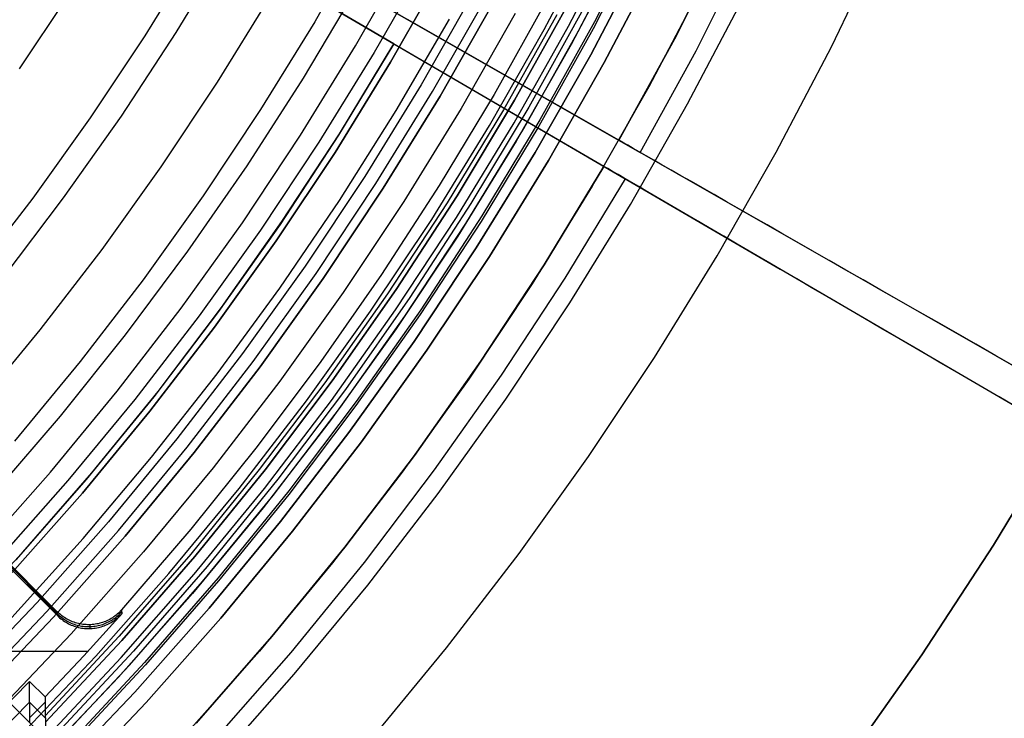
# Model space of a CAD drawing. Header units: millimetres. Extents: x 8929 to 10091, y -2708 to -1691.
# Tile 104 of 196: x 9562 to 9584, y -2108 to -2093. Entities that reach past the tile are written whole.
import ezdxf

# ---------------------------------------------------------------- set-up
doc = ezdxf.new("R2010")
doc.units = ezdxf.units.MM
for name, color, linetype in [('1', 7, 'Continuous'), ('COLOR EXT', 7, 'Continuous'), ('luz', 7, 'Continuous')]:
    doc.layers.add(name, color=color, linetype=linetype)

msp = doc.modelspace()

# ---------------------------------------------------------------- linework, layer by layer
at = {"layer": '1', "color": 7, "true_color": 0xffffff}
for p, q in [((9575.097, -2095.326, 34.804), (9553.386, -2082.922, 34.804)), ((9574.757, -2095.915, 34.804), (9553.159, -2083.314, 34.804)), ((9553.159, -2083.314, 42.804), (9570.006, -2093.143, 42.804)), ((9570.006, -2093.143, 60.904), (9561.369, -2088.104, 70.904)), ((9566.545, -2090.439, 76.403), (9575.58, -2095.601, 65.998)), ((9577.524, -2090.713, 46.606), (9576.351, -2093.04, 46.606)), ((9576.351, -2093.04, 34.804), (9577.524, -2090.713, 34.804)), ((9576.351, -2093.04, 40.705), (9577.524, -2090.713, 40.705)), ((9579.905, -2093.21, 69.704), (9581.074, -2090.782, 69.704)), ((9566.249, -2090.951, 76.403), (9565.074, -2092.887, 76.403)), ((9566.249, -2090.951, 76.403), (9575.237, -2096.195, 65.998)), ((9576.842, -2093.299, 65.998), (9578.024, -2090.954, 65.998)), ((9570.741, -2091.269, 138.188), (9569.56, -2093.341, 138.188)), ((9569.932, -2093.561, 46.153), (9571.119, -2091.476, 46.153)), ((9571.119, -2091.476, 53.153), (9569.932, -2093.561, 53.153)), ((9569.932, -2093.561, 49.653), (9571.119, -2091.476, 49.653)), ((9567.962, -2093.918, 44.653), (9569.167, -2091.894, 44.653)), ((9567.962, -2093.918, 44.653), (9569.167, -2091.894, 44.653)), ((9576.651, -2094.503, 71.704), (9577.867, -2092.185, 71.704)), ((9569.131, -2092.633, 73.067), (9569.131, -2092.633, 61.917)), ((9569.131, -2092.633, 42.804), (9569.131, -2092.633, 34.804)), ((9570.322, -2092.597, 55.603), (9579.105, -2097.615, 55.603)), ((9565.074, -2092.887, 76.403), (9563.833, -2094.781, 76.403)), ((9576.351, -2093.04, 46.606), (9575.097, -2095.326, 46.606)), ((9575.097, -2095.326, 34.804), (9576.351, -2093.04, 34.804)), ((9575.097, -2095.326, 40.705), (9576.351, -2093.04, 40.705)), ((9569.56, -2093.341, 138.188), (9568.309, -2095.371, 138.188)), ((9570.006, -2093.143, 42.804), (9568.753, -2095.208, 42.804)), ((9570.006, -2093.143, 51.854), (9568.753, -2095.208, 51.854)), ((9568.774, -2095.176, 60.904), (9570.006, -2093.143, 60.904)), ((9570.006, -2093.143, 42.804), (9570.006, -2093.143, 60.904)), ((9570.006, -2093.143, 55.603), (9578.743, -2098.241, 55.603)), ((9575.58, -2095.601, 65.998), (9576.842, -2093.299, 65.998)), ((9578.652, -2095.597, 69.704), (9579.905, -2093.21, 69.704)), ((9568.673, -2095.603, 46.153), (9569.932, -2093.561, 46.153)), ((9569.932, -2093.561, 53.153), (9568.673, -2095.603, 53.153)), ((9568.673, -2095.603, 49.653), (9569.932, -2093.561, 49.653)), ((9566.687, -2095.9, 44.653), (9567.962, -2093.918, 44.653)), ((9566.687, -2095.9, 44.653), (9567.962, -2093.918, 44.653)), ((9575.356, -2096.776, 71.704), (9576.651, -2094.503, 71.704)), ((9563.833, -2094.781, 76.403), (9562.526, -2096.63, 76.403)), ((9568.753, -2095.208, 42.804), (9567.429, -2097.229, 42.804)), ((9568.753, -2095.208, 51.854), (9567.429, -2097.229, 51.854)), ((9567.472, -2097.165, 60.904), (9568.774, -2095.176, 60.904)), ((9575.097, -2095.326, 46.606), (9575.097, -2095.326, 34.804)), ((9575.188, -2095.377, 47.169), (9575.097, -2095.326, 46.606)), ((9568.309, -2095.371, 138.188), (9566.989, -2097.356, 138.188)), ((9575.295, -2095.438, 47.728), (9575.188, -2095.377, 47.169)), ((9575.418, -2095.509, 48.283), (9575.295, -2095.438, 47.728)), ((9575.558, -2095.589, 48.833), (9575.418, -2095.509, 48.283)), ((9567.344, -2097.601, 46.153), (9568.673, -2095.603, 46.153)), ((9568.673, -2095.603, 53.153), (9567.344, -2097.601, 53.153)), ((9567.344, -2097.601, 49.653), (9568.673, -2095.603, 49.653)), ((9575.715, -2095.679, 49.376), (9575.558, -2095.589, 48.833)), ((9585.498, -2101.268, 65.998), (9575.58, -2095.601, 65.998)), ((9575.888, -2095.777, 49.913), (9575.715, -2095.679, 49.376)), ((9576.076, -2095.885, 50.443), (9575.888, -2095.777, 49.913)), ((9577.318, -2097.939, 69.704), (9578.652, -2095.597, 69.704)), ((9565.344, -2097.836, 44.653), (9566.687, -2095.9, 44.653)), ((9565.344, -2097.836, 44.653), (9566.687, -2095.9, 44.653)), ((9574.757, -2095.915, 46.606), (9573.405, -2098.143, 46.606)), ((9573.405, -2098.143, 34.804), (9574.757, -2095.915, 34.804)), ((9574.757, -2095.915, 40.705), (9573.405, -2098.143, 40.705)), ((9574.757, -2095.915, 46.606), (9574.757, -2095.915, 34.804)), ((9574.847, -2095.967, 47.169), (9574.757, -2095.915, 46.606)), ((9574.953, -2096.03, 47.728), (9574.847, -2095.967, 47.169)), ((9576.281, -2096.002, 50.965), (9576.076, -2095.885, 50.443)), ((9576.5, -2096.127, 51.479), (9576.281, -2096.002, 50.965)), ((9575.237, -2096.195, 65.998), (9573.874, -2098.44, 65.998)), ((9575.076, -2096.101, 48.283), (9574.953, -2096.03, 47.728)), ((9575.216, -2096.183, 48.833), (9575.076, -2096.101, 48.283)), ((9575.372, -2096.273, 49.376), (9575.216, -2096.183, 48.833)), ((9585.104, -2101.951, 65.998), (9575.237, -2096.195, 65.998)), ((9576.735, -2096.261, 51.984), (9576.5, -2096.127, 51.479)), ((9575.543, -2096.374, 49.913), (9575.372, -2096.273, 49.376)), ((9575.731, -2096.483, 50.443), (9575.543, -2096.374, 49.913)), ((9576.985, -2096.404, 52.479), (9576.735, -2096.261, 51.984)), ((9577.25, -2096.555, 52.964), (9576.985, -2096.404, 52.479)), ((9562.526, -2096.63, 76.403), (9561.156, -2098.433, 76.403)), ((9575.934, -2096.602, 50.965), (9575.731, -2096.483, 50.443)), ((9576.153, -2096.729, 51.479), (9575.934, -2096.602, 50.965)), ((9577.529, -2096.715, 53.438), (9577.25, -2096.555, 52.964)), ((9573.983, -2099.004, 71.704), (9575.356, -2096.776, 71.704)), ((9576.386, -2096.866, 51.984), (9576.153, -2096.729, 51.479)), ((9576.635, -2097.011, 52.479), (9576.386, -2096.866, 51.984)), ((9577.822, -2096.882, 53.901), (9577.529, -2096.715, 53.438)), ((9578.128, -2097.057, 54.352), (9577.822, -2096.882, 53.901)), ((9576.898, -2097.164, 52.964), (9576.635, -2097.011, 52.479)), ((9578.448, -2097.24, 54.79), (9578.128, -2097.057, 54.352)), ((9566.989, -2097.356, 138.188), (9565.601, -2099.295, 138.188)), ((9567.429, -2097.229, 42.804), (9566.035, -2099.201, 42.804)), ((9567.429, -2097.229, 51.854), (9566.035, -2099.201, 51.854)), ((9566.103, -2099.108, 60.904), (9567.472, -2097.165, 60.904)), ((9577.176, -2097.326, 53.438), (9576.898, -2097.164, 52.964)), ((9577.467, -2097.496, 53.901), (9577.176, -2097.326, 53.438)), ((9578.781, -2097.43, 55.216), (9578.448, -2097.24, 54.79)), ((9577.772, -2097.674, 54.352), (9577.467, -2097.496, 53.901)), ((9579.126, -2097.627, 55.628), (9578.781, -2097.43, 55.216)), ((9565.948, -2099.552, 46.153), (9567.344, -2097.601, 46.153)), ((9567.344, -2097.601, 53.153), (9565.948, -2099.552, 53.153)), ((9565.948, -2099.552, 49.653), (9567.344, -2097.601, 49.653)), ((9578.09, -2097.86, 54.79), (9577.772, -2097.674, 54.352)), ((9579.483, -2097.831, 56.026), (9579.126, -2097.627, 55.628)), ((9563.935, -2099.724, 44.653), (9565.344, -2097.836, 44.653)), ((9563.935, -2099.724, 44.653), (9565.344, -2097.836, 44.653)), ((9575.903, -2100.234, 69.704), (9577.318, -2097.939, 69.704)), ((9578.421, -2098.053, 55.216), (9578.09, -2097.86, 54.79)), ((9579.852, -2098.042, 56.41), (9579.483, -2097.831, 56.026)), ((9573.405, -2098.143, 46.606), (9571.975, -2100.323, 46.606)), ((9571.975, -2100.323, 34.804), (9573.405, -2098.143, 34.804)), ((9573.405, -2098.143, 40.705), (9571.975, -2100.323, 40.705)), ((9578.765, -2098.253, 55.628), (9578.421, -2098.053, 55.216)), ((9579.12, -2098.461, 56.026), (9578.765, -2098.253, 55.628)), ((9580.233, -2098.26, 56.779), (9579.852, -2098.042, 56.41)), ((9573.874, -2098.44, 65.998), (9572.434, -2100.636, 65.998)), ((9579.487, -2098.675, 56.41), (9579.12, -2098.461, 56.026)), ((9580.624, -2098.483, 57.133), (9580.233, -2098.26, 56.779)), ((9579.866, -2098.895, 56.779), (9579.487, -2098.675, 56.41)), ((9581.025, -2098.712, 57.471), (9580.624, -2098.483, 57.133)), ((9580.255, -2099.122, 57.133), (9579.866, -2098.895, 56.779)), ((9581.437, -2098.947, 57.793), (9581.025, -2098.712, 57.471)), ((9564.669, -2101.004, 60.904), (9566.103, -2099.108, 60.904)), ((9572.534, -2101.183, 71.704), (9573.983, -2099.004, 71.704)), ((9580.654, -2099.355, 57.471), (9580.255, -2099.122, 57.133)), ((9581.857, -2099.188, 58.098), (9581.437, -2098.947, 57.793)), ((9565.601, -2099.295, 138.188), (9564.147, -2101.184, 138.188)), ((9566.035, -2099.201, 42.804), (9564.574, -2101.125, 42.804)), ((9566.035, -2099.201, 51.854), (9564.574, -2101.125, 51.854)), ((9581.063, -2099.594, 57.793), (9580.654, -2099.355, 57.471)), ((9582.287, -2099.433, 58.387), (9581.857, -2099.188, 58.098)), ((9564.484, -2101.453, 46.153), (9565.948, -2099.552, 46.153)), ((9565.948, -2099.552, 53.153), (9564.484, -2101.453, 53.153)), ((9564.484, -2101.453, 49.653), (9565.948, -2099.552, 49.653)), ((9582.725, -2099.683, 58.658), (9582.287, -2099.433, 58.387)), ((9562.462, -2101.562, 44.653), (9563.935, -2099.724, 44.653)), ((9562.462, -2101.562, 44.653), (9563.935, -2099.724, 44.653)), ((9581.482, -2099.838, 58.098), (9581.063, -2099.594, 57.793)), ((9583.17, -2099.938, 58.912), (9582.725, -2099.683, 58.658)), ((9581.909, -2100.088, 58.387), (9581.482, -2099.838, 58.098)), ((9583.624, -2100.197, 59.148), (9583.17, -2099.938, 58.912)), ((9574.41, -2102.479, 69.704), (9575.903, -2100.234, 69.704)), ((9582.345, -2100.342, 58.658), (9581.909, -2100.088, 58.387)), ((9584.083, -2100.46, 59.366), (9583.624, -2100.197, 59.148)), ((9571.975, -2100.323, 46.606), (9570.471, -2102.452, 46.606)), ((9570.471, -2102.452, 34.804), (9571.975, -2100.323, 34.804)), ((9571.975, -2100.323, 40.705), (9570.471, -2102.452, 40.705)), ((9582.788, -2100.6, 58.912), (9582.345, -2100.342, 58.658)), ((9572.434, -2100.636, 65.998), (9570.919, -2102.781, 65.998)), ((9583.239, -2100.863, 59.148), (9582.788, -2100.6, 58.912)), ((9583.696, -2101.13, 59.366), (9583.239, -2100.863, 59.148)), ((9564.574, -2101.125, 42.804), (9563.046, -2102.996, 42.804)), ((9564.574, -2101.125, 51.854), (9563.046, -2102.996, 51.854)), ((9563.17, -2102.849, 60.904), (9564.669, -2101.004, 60.904)), ((9584.16, -2101.401, 59.566), (9583.696, -2101.13, 59.366)), ((9564.147, -2101.184, 138.188), (9562.628, -2103.022, 138.188)), ((9571.01, -2103.311, 71.704), (9572.534, -2101.183, 71.704)), ((9560.925, -2103.349, 44.653), (9562.462, -2101.562, 44.653)), ((9560.925, -2103.349, 44.653), (9562.462, -2101.562, 44.653)), ((9562.956, -2103.303, 46.153), (9564.484, -2101.453, 46.153)), ((9564.484, -2101.453, 53.153), (9562.956, -2103.303, 53.153)), ((9562.956, -2103.303, 49.653), (9564.484, -2101.453, 49.653)), ((9583.568, -2104.484, 65.998), (9585.104, -2101.951, 65.998)), ((9583.568, -2104.484, 59.909), (9585.104, -2101.951, 59.909)), ((9585.104, -2101.951, 62.954), (9583.568, -2104.484, 62.954)), ((9570.471, -2102.452, 46.606), (9568.894, -2104.528, 46.606)), ((9568.894, -2104.528, 34.804), (9570.471, -2102.452, 34.804)), ((9570.471, -2102.452, 40.705), (9568.894, -2104.528, 40.705)), ((9572.841, -2104.67, 69.704), (9574.41, -2102.479, 69.704)), ((9561.609, -2104.642, 60.904), (9563.17, -2102.849, 60.904)), ((9570.919, -2102.781, 65.998), (9569.331, -2104.872, 65.998)), ((9562.628, -2103.022, 138.188), (9561.047, -2104.807, 138.188)), ((9563.046, -2102.996, 42.804), (9561.455, -2104.813, 42.804)), ((9563.046, -2102.996, 51.854), (9561.455, -2104.813, 51.854)), ((9561.365, -2105.099, 46.153), (9562.956, -2103.303, 46.153)), ((9562.956, -2103.303, 53.153), (9561.365, -2105.099, 53.153)), ((9561.365, -2105.099, 49.653), (9562.956, -2103.303, 49.653)), ((9569.414, -2105.385, 71.704), (9571.01, -2103.311, 71.704)), ((9581.946, -2106.963, 65.998), (9583.568, -2104.484, 65.998)), ((9581.946, -2106.963, 59.909), (9583.568, -2104.484, 59.909)), ((9583.568, -2104.484, 62.954), (9581.946, -2106.963, 62.954)), ((9559.988, -2106.381, 60.904), (9561.609, -2104.642, 60.904)), ((9568.894, -2104.528, 46.606), (9567.246, -2106.547, 46.606)), ((9567.246, -2106.547, 34.804), (9568.894, -2104.528, 34.804)), ((9568.894, -2104.528, 40.705), (9567.246, -2106.547, 40.705)), ((9571.197, -2106.807, 69.704), (9572.841, -2104.67, 69.704)), ((9569.331, -2104.872, 65.998), (9567.67, -2106.906, 65.998)), ((9567.747, -2107.402, 71.704), (9569.414, -2105.385, 71.704)), ((9567.246, -2106.547, 46.606), (9565.529, -2108.508, 46.606)), ((9565.529, -2108.508, 34.804), (9567.246, -2106.547, 34.804)), ((9567.246, -2106.547, 40.705), (9565.529, -2108.508, 40.705)), ((9567.67, -2106.906, 65.998), (9565.94, -2108.881, 65.998)), ((9569.48, -2108.885, 69.704), (9571.197, -2106.807, 69.704)), ((9580.241, -2109.385, 65.998), (9581.946, -2106.963, 65.998)), ((9580.241, -2109.385, 59.909), (9581.946, -2106.963, 59.909)), ((9581.946, -2106.963, 62.954), (9580.241, -2109.385, 62.954)), ((9566.012, -2109.361, 71.704), (9567.747, -2107.402, 71.704))]:
    msp.add_line(p, q, dxfattribs=at)
at = {"layer": 'COLOR EXT', "color": 30, "true_color": 0xff8d00}
for p, q in [((9562.297, -2109.028, 25.604), (9535.417, -2082.148, 25.604)), ((9535.417, -2082.148, 21.604), (9562.297, -2109.028, 21.604)), ((9535.417, -2082.148, 23.604), (9562.297, -2109.028, 23.604)), ((9573.957, -2092.746, -28.696), (9575.112, -2090.522, -28.696)), ((9574.177, -2092.866, 21.604), (9575.336, -2090.634, 21.604)), ((9575.19, -2090.925, 34.804), (9574.019, -2093.156, 34.804)), ((9575.19, -2090.925, 28.204), (9574.019, -2093.156, 28.204)), ((9575.95, -2091.307, -28.696), (9574.765, -2093.564, -28.696)), ((9574.765, -2093.564, -30.696), (9575.95, -2091.307, -30.696)), ((9575.95, -2091.307, -29.696), (9574.765, -2093.564, -29.696)), ((9576.977, -2091.824, 34.804), (9575.774, -2094.116, 34.804)), ((9576.977, -2091.824, -30.696), (9575.774, -2094.116, -30.696)), ((9576.977, -2091.824, 2.054), (9575.774, -2094.116, 2.054)), ((9573.443, -2092.194, 19.504), (9572.272, -2094.29, 19.504)), ((9573.69, -2092.489, -4.596), (9572.485, -2094.635, -4.596)), ((9572.727, -2094.93, -28.696), (9573.957, -2092.746, -28.696)), ((9572.942, -2095.057, 21.604), (9574.177, -2092.866, 21.604)), ((9574.019, -2093.156, 34.804), (9572.772, -2095.346, 34.804)), ((9574.019, -2093.156, 28.204), (9572.772, -2095.346, 28.204)), ((9574.765, -2093.564, -28.696), (9573.503, -2095.779, -28.696)), ((9573.503, -2095.779, -30.696), (9574.765, -2093.564, -30.696)), ((9574.765, -2093.564, -29.696), (9573.503, -2095.779, -29.696)), ((9575.774, -2094.116, 34.804), (9574.492, -2096.366, 34.804)), ((9575.774, -2094.116, -30.696), (9574.492, -2096.366, -30.696)), ((9575.774, -2094.116, 2.054), (9574.492, -2096.366, 2.054)), ((9572.272, -2094.29, 19.504), (9571.032, -2096.346, 19.504)), ((9572.485, -2094.635, -4.596), (9571.208, -2096.738, -4.596)), ((9571.422, -2097.069, -28.696), (9572.727, -2094.93, -28.696)), ((9571.632, -2097.204, 21.604), (9572.942, -2095.057, 21.604)), ((9572.772, -2095.346, 34.804), (9571.449, -2097.491, 34.804)), ((9572.772, -2095.346, 28.204), (9571.449, -2097.491, 28.204)), ((9573.503, -2095.779, -28.696), (9572.165, -2097.95, -28.696)), ((9572.165, -2097.95, -30.696), (9573.503, -2095.779, -30.696)), ((9573.503, -2095.779, -29.696), (9572.165, -2097.95, -29.696)), ((9571.032, -2096.346, 19.504), (9569.724, -2098.359, 19.504)), ((9574.492, -2096.366, 34.804), (9573.134, -2098.57, 34.804)), ((9574.492, -2096.366, -30.696), (9573.134, -2098.57, -30.696)), ((9574.492, -2096.366, 2.054), (9573.134, -2098.57, 2.054)), ((9571.208, -2096.738, -4.596), (9569.86, -2098.797, -4.596)), ((9570.044, -2099.162, -28.696), (9571.422, -2097.069, -28.696)), ((9570.249, -2099.305, 21.604), (9571.632, -2097.204, 21.604)), ((9571.449, -2097.491, 34.804), (9570.054, -2099.589, 34.804)), ((9571.449, -2097.491, 28.204), (9570.054, -2099.589, 28.204)), ((9572.165, -2097.95, -28.696), (9570.753, -2100.072, -28.696)), ((9570.753, -2100.072, -30.696), (9572.165, -2097.95, -30.696)), ((9572.165, -2097.95, -29.696), (9570.753, -2100.072, -29.696)), ((9569.724, -2098.359, 19.504), (9568.35, -2100.328, 19.504)), ((9573.134, -2098.57, 34.804), (9571.7, -2100.726, 34.804)), ((9573.134, -2098.57, -30.696), (9571.7, -2100.726, -30.696)), ((9573.134, -2098.57, 2.054), (9571.7, -2100.726, 2.054)), ((9569.86, -2098.797, -4.596), (9568.443, -2100.809, -4.596)), ((9568.595, -2101.207, -28.696), (9570.044, -2099.162, -28.696)), ((9568.795, -2101.357, 21.604), (9570.249, -2099.305, 21.604)), ((9570.054, -2099.589, 34.804), (9568.587, -2101.638, 34.804)), ((9570.054, -2099.589, 28.204), (9568.587, -2101.638, 28.204)), ((9570.753, -2100.072, -28.696), (9569.269, -2102.145, -28.696)), ((9569.269, -2102.145, -30.696), (9570.753, -2100.072, -30.696)), ((9570.753, -2100.072, -29.696), (9569.269, -2102.145, -29.696)), ((9568.35, -2100.328, 19.504), (9566.911, -2102.25, 19.504)), ((9568.443, -2100.809, -4.596), (9566.958, -2102.772, -4.596)), ((9571.7, -2100.726, 34.804), (9570.192, -2102.831, 34.804)), ((9571.7, -2100.726, -30.696), (9570.192, -2102.831, -30.696)), ((9571.7, -2100.726, 2.054), (9570.192, -2102.831, 2.054)), ((9567.076, -2103.201, -28.696), (9568.595, -2101.207, -28.696)), ((9567.27, -2103.357, 21.604), (9568.795, -2101.357, 21.604)), ((9568.587, -2101.638, 34.804), (9567.05, -2103.636, 34.804)), ((9568.587, -2101.638, 28.204), (9567.05, -2103.636, 28.204)), ((9562.39, -2105.988, 19.504), (9558.386, -2101.984, 19.504)), ((9562.392, -2106.031, 17.504), (9558.387, -2102.027, 17.504)), ((9558.388, -2102.069, 15.504), (9562.393, -2106.075, 15.504)), ((9566.911, -2102.25, 19.504), (9565.409, -2104.123, 19.504)), ((9569.269, -2102.145, -28.696), (9567.714, -2104.165, -28.696)), ((9567.714, -2104.165, -30.696), (9569.269, -2102.145, -30.696)), ((9569.269, -2102.145, -29.696), (9567.714, -2104.165, -29.696)), ((9566.958, -2102.772, -4.596), (9565.408, -2104.683, -4.596)), ((9570.192, -2102.831, 34.804), (9568.613, -2104.882, 34.804)), ((9570.192, -2102.831, -30.696), (9568.613, -2104.882, -30.696)), ((9570.192, -2102.831, 2.054), (9568.613, -2104.882, 2.054)), ((9565.489, -2105.141, -28.696), (9567.076, -2103.201, -28.696)), ((9565.678, -2105.304, 21.604), (9567.27, -2103.357, 21.604)), ((9567.05, -2103.636, 34.804), (9565.445, -2105.578, 34.804)), ((9567.05, -2103.636, 28.204), (9565.445, -2105.578, 28.204)), ((9565.409, -2104.123, 19.504), (9563.845, -2105.945, 19.504)), ((9567.714, -2104.165, -28.696), (9566.091, -2106.131, -28.696)), ((9566.091, -2106.131, -30.696), (9567.714, -2104.165, -30.696)), ((9567.714, -2104.165, -29.696), (9566.091, -2106.131, -29.696)), ((9565.408, -2104.683, -4.596), (9563.793, -2106.54, -4.596)), ((9568.613, -2104.882, 34.804), (9566.964, -2106.879, 34.804)), ((9568.613, -2104.882, -30.696), (9566.964, -2106.879, -30.696)), ((9568.613, -2104.882, 2.054), (9566.964, -2106.879, 2.054)), ((9563.837, -2107.025, -28.696), (9565.489, -2105.141, -28.696)), ((9564.02, -2107.195, 21.604), (9565.678, -2105.304, 21.604)), ((9565.445, -2105.578, 34.804), (9563.774, -2107.465, 34.804)), ((9565.445, -2105.578, 28.204), (9563.774, -2107.465, 28.204)), ((9562.415, -2106.012, 19.504), (9562.39, -2105.988, 19.504)), ((9562.39, -2105.988, 19.504), (9562.393, -2106.075, 15.504)), ((9562.392, -2106.031, 17.5), (9562.416, -2106.056, 17.501)), ((9562.441, -2106.035, 19.504), (9562.415, -2106.012, 19.504)), ((9562.468, -2106.058, 19.504), (9562.441, -2106.035, 19.504)), ((9563.847, -2106.032, 15.504), (9562.988, -2106.981, 15.504)), ((9563.746, -2106.042, 19.504), (9563.719, -2106.064, 19.504)), ((9563.772, -2106.019, 19.504), (9563.746, -2106.042, 19.504)), ((9563.797, -2105.995, 19.504), (9563.772, -2106.019, 19.504)), ((9563.773, -2106.063, 17.502), (9563.798, -2106.039, 17.501)), ((9563.822, -2105.97, 19.504), (9563.797, -2105.995, 19.504)), ((9563.798, -2106.039, 17.501), (9563.823, -2106.014, 17.501)), ((9563.845, -2105.945, 19.504), (9563.822, -2105.97, 19.504)), ((9563.823, -2106.014, 17.501), (9563.846, -2105.989, 17.5)), ((9563.824, -2106.058, 15.504), (9563.847, -2106.032, 15.504)), ((9563.845, -2105.945, 19.504), (9563.847, -2106.032, 15.504)), ((9562.393, -2106.075, 15.504), (9562.418, -2106.099, 15.504)), ((9562.416, -2106.056, 17.501), (9562.442, -2106.079, 17.501)), ((9562.418, -2106.099, 15.504), (9562.443, -2106.122, 15.504)), ((9562.442, -2106.079, 17.501), (9562.469, -2106.101, 17.502)), ((9562.443, -2106.122, 15.504), (9562.47, -2106.144, 15.504)), ((9562.495, -2106.079, 19.504), (9562.468, -2106.058, 19.504)), ((9562.469, -2106.101, 17.502), (9562.496, -2106.122, 17.502)), ((9562.47, -2106.144, 15.504), (9562.497, -2106.166, 15.504)), ((9562.523, -2106.1, 19.504), (9562.495, -2106.079, 19.504)), ((9562.496, -2106.122, 17.502), (9562.524, -2106.143, 17.503)), ((9562.497, -2106.166, 15.504), (9562.525, -2106.186, 15.504)), ((9562.552, -2106.119, 19.504), (9562.523, -2106.1, 19.504)), ((9562.524, -2106.143, 17.503), (9562.553, -2106.162, 17.503)), ((9562.525, -2106.186, 15.504), (9562.554, -2106.205, 15.504)), ((9562.581, -2106.137, 19.504), (9562.552, -2106.119, 19.504)), ((9562.553, -2106.162, 17.503), (9562.582, -2106.181, 17.503)), ((9562.554, -2106.205, 15.504), (9562.583, -2106.224, 15.504)), ((9562.611, -2106.155, 19.504), (9562.581, -2106.137, 19.504)), ((9562.582, -2106.181, 17.503), (9562.612, -2106.198, 17.504)), ((9562.583, -2106.224, 15.504), (9562.613, -2106.241, 15.504)), ((9562.642, -2106.171, 19.504), (9562.611, -2106.155, 19.504)), ((9562.612, -2106.198, 17.504), (9562.643, -2106.214, 17.504)), ((9562.613, -2106.241, 15.504), (9562.644, -2106.258, 15.504)), ((9562.673, -2106.186, 19.504), (9562.642, -2106.171, 19.504)), ((9562.643, -2106.214, 17.504), (9562.674, -2106.23, 17.505)), ((9562.644, -2106.258, 15.504), (9562.675, -2106.273, 15.504)), ((9562.704, -2106.201, 19.504), (9562.673, -2106.186, 19.504)), ((9562.674, -2106.23, 17.505), (9562.706, -2106.244, 17.505)), ((9562.675, -2106.273, 15.504), (9562.707, -2106.287, 15.504)), ((9562.736, -2106.214, 19.504), (9562.704, -2106.201, 19.504)), ((9562.706, -2106.244, 17.505), (9562.738, -2106.257, 17.505)), ((9562.769, -2106.226, 19.504), (9562.736, -2106.214, 19.504)), ((9562.738, -2106.257, 17.505), (9562.77, -2106.269, 17.505)), ((9562.802, -2106.236, 19.504), (9562.769, -2106.226, 19.504)), ((9562.77, -2106.269, 17.505), (9562.803, -2106.28, 17.506)), ((9562.835, -2106.246, 19.504), (9562.802, -2106.236, 19.504)), ((9562.869, -2106.255, 19.504), (9562.835, -2106.246, 19.504)), ((9562.903, -2106.262, 19.504), (9562.869, -2106.255, 19.504)), ((9562.937, -2106.268, 19.504), (9562.903, -2106.262, 19.504)), ((9562.971, -2106.273, 19.504), (9562.937, -2106.268, 19.504)), ((9563.006, -2106.277, 19.504), (9562.971, -2106.273, 19.504)), ((9563.213, -2106.274, 19.504), (9563.179, -2106.278, 19.504)), ((9563.248, -2106.27, 19.504), (9563.213, -2106.274, 19.504)), ((9563.282, -2106.264, 19.504), (9563.248, -2106.27, 19.504)), ((9563.316, -2106.257, 19.504), (9563.282, -2106.264, 19.504)), ((9563.35, -2106.249, 19.504), (9563.316, -2106.257, 19.504)), ((9563.383, -2106.239, 19.504), (9563.35, -2106.249, 19.504)), ((9563.416, -2106.229, 19.504), (9563.383, -2106.239, 19.504)), ((9563.384, -2106.283, 17.506), (9563.417, -2106.272, 17.506)), ((9563.449, -2106.217, 19.504), (9563.416, -2106.229, 19.504)), ((9563.417, -2106.272, 17.506), (9563.45, -2106.261, 17.506)), ((9563.481, -2106.204, 19.504), (9563.449, -2106.217, 19.504)), ((9563.45, -2106.261, 17.506), (9563.482, -2106.248, 17.505)), ((9563.513, -2106.191, 19.504), (9563.481, -2106.204, 19.504)), ((9563.482, -2106.248, 17.505), (9563.514, -2106.234, 17.505)), ((9563.544, -2106.176, 19.504), (9563.513, -2106.191, 19.504)), ((9563.514, -2106.234, 17.505), (9563.545, -2106.219, 17.505)), ((9563.515, -2106.277, 15.504), (9563.546, -2106.262, 15.504)), ((9563.575, -2106.16, 19.504), (9563.544, -2106.176, 19.504)), ((9563.545, -2106.219, 17.505), (9563.576, -2106.203, 17.505)), ((9563.546, -2106.262, 15.504), (9563.577, -2106.246, 15.504)), ((9563.605, -2106.143, 19.504), (9563.575, -2106.16, 19.504)), ((9563.576, -2106.203, 17.505), (9563.606, -2106.186, 17.504)), ((9563.577, -2106.246, 15.504), (9563.607, -2106.229, 15.504)), ((9563.635, -2106.124, 19.504), (9563.605, -2106.143, 19.504)), ((9563.606, -2106.186, 17.504), (9563.636, -2106.168, 17.504)), ((9563.607, -2106.229, 15.504), (9563.637, -2106.211, 15.504)), ((9563.664, -2106.105, 19.504), (9563.635, -2106.124, 19.504)), ((9563.636, -2106.168, 17.504), (9563.664, -2106.149, 17.503)), ((9563.637, -2106.211, 15.504), (9563.665, -2106.192, 15.504)), ((9563.692, -2106.085, 19.504), (9563.664, -2106.105, 19.504)), ((9563.664, -2106.149, 17.503), (9563.693, -2106.129, 17.503)), ((9563.665, -2106.192, 15.504), (9563.694, -2106.172, 15.504)), ((9563.719, -2106.064, 19.504), (9563.692, -2106.085, 19.504)), ((9563.693, -2106.129, 17.503), (9563.72, -2106.108, 17.503)), ((9563.694, -2106.172, 15.504), (9563.721, -2106.151, 15.504)), ((9563.72, -2106.108, 17.503), (9563.747, -2106.086, 17.502)), ((9563.721, -2106.151, 15.504), (9563.748, -2106.129, 15.504)), ((9563.747, -2106.086, 17.502), (9563.773, -2106.063, 17.502)), ((9563.748, -2106.129, 15.504), (9563.774, -2106.106, 15.504)), ((9563.774, -2106.106, 15.504), (9563.799, -2106.082, 15.504)), ((9563.799, -2106.082, 15.504), (9563.824, -2106.058, 15.504)), ((9566.091, -2106.131, -28.696), (9564.4, -2108.039, -28.696)), ((9564.4, -2108.039, -30.696), (9566.091, -2106.131, -30.696)), ((9566.091, -2106.131, -29.696), (9564.4, -2108.039, -29.696)), ((9562.707, -2106.287, 15.504), (9562.739, -2106.3, 15.504)), ((9562.739, -2106.3, 15.504), (9562.771, -2106.312, 15.504)), ((9562.771, -2106.312, 15.504), (9562.804, -2106.323, 15.504)), ((9562.803, -2106.28, 17.506), (9562.836, -2106.289, 17.506)), ((9562.804, -2106.323, 15.504), (9562.838, -2106.332, 15.504)), ((9562.836, -2106.289, 17.506), (9562.87, -2106.298, 17.506)), ((9562.838, -2106.332, 15.504), (9562.871, -2106.341, 15.504)), ((9562.87, -2106.298, 17.506), (9562.904, -2106.305, 17.506)), ((9562.871, -2106.341, 15.504), (9562.905, -2106.348, 15.504)), ((9562.904, -2106.305, 17.506), (9562.938, -2106.311, 17.506)), ((9562.905, -2106.348, 15.504), (9562.939, -2106.355, 15.504)), ((9562.938, -2106.311, 17.506), (9562.972, -2106.316, 17.507)), ((9562.939, -2106.355, 15.504), (9562.973, -2106.359, 15.504)), ((9562.972, -2106.316, 17.507), (9563.007, -2106.32, 17.507)), ((9562.973, -2106.359, 15.504), (9563.008, -2106.363, 15.504)), ((9563.04, -2106.279, 19.504), (9563.006, -2106.277, 19.504)), ((9563.007, -2106.32, 17.507), (9563.041, -2106.323, 17.507)), ((9563.008, -2106.363, 15.504), (9563.042, -2106.366, 15.504)), ((9563.075, -2106.281, 19.504), (9563.04, -2106.279, 19.504)), ((9563.041, -2106.323, 17.507), (9563.076, -2106.324, 17.507)), ((9563.042, -2106.366, 15.504), (9563.077, -2106.367, 15.504)), ((9563.11, -2106.281, 19.504), (9563.075, -2106.281, 19.504)), ((9563.076, -2106.324, 17.507), (9563.111, -2106.324, 17.507)), ((9563.077, -2106.367, 15.504), (9563.112, -2106.367, 15.504)), ((9563.144, -2106.28, 19.504), (9563.11, -2106.281, 19.504)), ((9563.111, -2106.324, 17.507), (9563.145, -2106.323, 17.507)), ((9563.112, -2106.367, 15.504), (9563.146, -2106.366, 15.504)), ((9563.127, -2106.281, 19.504), (9563.129, -2106.367, 15.504)), ((9563.179, -2106.278, 19.504), (9563.144, -2106.28, 19.504)), ((9563.145, -2106.323, 17.507), (9563.18, -2106.321, 17.507)), ((9563.146, -2106.366, 15.504), (9563.181, -2106.364, 15.504)), ((9563.18, -2106.321, 17.507), (9563.214, -2106.317, 17.507)), ((9563.181, -2106.364, 15.504), (9563.215, -2106.361, 15.504)), ((9563.214, -2106.317, 17.507), (9563.249, -2106.313, 17.507)), ((9563.215, -2106.361, 15.504), (9563.25, -2106.356, 15.504)), ((9563.249, -2106.313, 17.507), (9563.283, -2106.307, 17.507)), ((9563.25, -2106.356, 15.504), (9563.284, -2106.35, 15.504)), ((9563.283, -2106.307, 17.507), (9563.317, -2106.3, 17.506)), ((9563.284, -2106.35, 15.504), (9563.318, -2106.343, 15.504)), ((9563.317, -2106.3, 17.506), (9563.351, -2106.292, 17.506)), ((9563.318, -2106.343, 15.504), (9563.352, -2106.335, 15.504)), ((9563.351, -2106.292, 17.506), (9563.384, -2106.283, 17.506)), ((9563.352, -2106.335, 15.504), (9563.385, -2106.326, 15.504)), ((9563.385, -2106.326, 15.504), (9563.418, -2106.316, 15.504)), ((9563.418, -2106.316, 15.504), (9563.451, -2106.304, 15.504)), ((9563.451, -2106.304, 15.504), (9563.483, -2106.291, 15.504)), ((9563.483, -2106.291, 15.504), (9563.515, -2106.277, 15.504)), ((9563.793, -2106.54, -4.596), (9562.116, -2108.341, -4.596)), ((9563.078, -2106.883, 15.504), (9554.275, -2106.883, 15.504)), ((9566.964, -2106.879, 34.804), (9565.248, -2108.817, 34.804)), ((9566.964, -2106.879, -30.696), (9565.248, -2108.817, -30.696)), ((9566.964, -2106.879, 2.054), (9565.248, -2108.817, 2.054)), ((9562.988, -2106.981, 15.504), (9562.112, -2107.915, 15.504)), ((9562.12, -2108.851, -28.696), (9563.837, -2107.025, -28.696)), ((9562.297, -2109.028, 21.604), (9564.02, -2107.195, 21.604)), ((9561.758, -2107.561, 15.504), (9560.601, -2108.746, 15.504)), ((9561.767, -2108.497, -28.696), (9561.758, -2107.561, 15.504)), ((9562.112, -2107.915, 15.504), (9561.758, -2107.561, 15.504)), ((9563.774, -2107.465, 34.804), (9562.038, -2109.292, 34.804)), ((9563.774, -2107.465, 28.204), (9562.038, -2109.292, 28.204)), ((9561.763, -2108.03, -6.596), (9560.833, -2108.977, -6.596)), ((9562.117, -2108.383, -6.596), (9561.763, -2108.03, -6.596)), ((9561.766, -2108.379, -23.117), (9562.113, -2108.032, 9.974)), ((9562.112, -2107.915, 15.504), (9562.12, -2108.851, -28.696)), ((9564.4, -2108.039, -28.696), (9562.645, -2109.888, -28.696)), ((9562.645, -2109.888, -30.696), (9564.4, -2108.039, -30.696)), ((9564.4, -2108.039, -29.696), (9562.645, -2109.888, -29.696))]:
    msp.add_line(p, q, dxfattribs=at)
at = {"layer": 'luz', "color": 7, "true_color": 0xffffff}
for p, q in [((9575.697, -2090.391, -25.25), (9574.54, -2092.647, -25.262)), ((9575.697, -2090.391, -27.25), (9574.54, -2092.647, -27.262)), ((9575.697, -2090.391, -25.423), (9574.54, -2092.647, -25.435)), ((9575.697, -2090.391, -27.423), (9574.54, -2092.647, -27.435)), ((9569.369, -2090.613, -29.575), (9568.213, -2092.643, -29.575)), ((9573.405, -2092.82, -30.696), (9574.565, -2090.61, -30.696)), ((9575.665, -2090.568, -25.338), (9574.511, -2092.807, -25.349)), ((9575.665, -2090.568, -27.338), (9574.511, -2092.807, -27.349)), ((9564.376, -2092.961, -28.82), (9565.546, -2091.062, -28.82)), ((9569.138, -2093.192, -29.289), (9570.313, -2091.129, -29.289)), ((9575.637, -2091.149, -30.696), (9574.458, -2093.396, -30.696)), ((9574.458, -2093.396, -28.896), (9575.637, -2091.149, -28.896)), ((9574.458, -2093.396, -29.796), (9575.637, -2091.149, -29.796)), ((9561.538, -2093.712, -27.757), (9562.736, -2091.911, -27.757)), ((9571.826, -2091.956, -26.457), (9570.621, -2094.071, -26.457)), ((9566.015, -2094.011, -29.883), (9567.221, -2092.055, -29.883)), ((9570.879, -2094.224, -30.696), (9572.089, -2092.1, -30.696)), ((9571.051, -2094.326, -25.957), (9572.264, -2092.196, -25.957)), ((9572.264, -2092.196, -23.196), (9571.051, -2094.326, -23.196)), ((9571.051, -2094.326, -24.577), (9572.264, -2092.196, -24.577)), ((9572.735, -2094.42, -24.857), (9573.96, -2092.214, -24.845)), ((9572.735, -2094.42, -26.857), (9573.96, -2092.214, -26.845)), ((9573.96, -2092.214, -25.845), (9572.735, -2094.42, -25.857)), ((9573.96, -2092.214, -27.845), (9572.735, -2094.42, -27.857)), ((9572.735, -2094.42, -23.196), (9573.96, -2092.214, -23.196)), ((9573.96, -2092.214, -28.896), (9572.735, -2094.42, -28.896)), ((9572.735, -2094.42, -24.191), (9573.96, -2092.214, -24.191)), ((9572.735, -2094.42, -26.447), (9573.96, -2092.214, -26.447)), ((9572.735, -2094.42, -28.302), (9573.96, -2092.214, -28.302)), ((9572.747, -2092.46, -31.218), (9571.524, -2094.606, -31.218)), ((9574.288, -2092.358, -25.053), (9573.057, -2094.578, -25.065)), ((9574.288, -2092.358, -27.053), (9573.057, -2094.578, -27.065)), ((9574.288, -2092.358, -25.64), (9573.057, -2094.578, -25.651)), ((9574.288, -2092.358, -27.64), (9573.057, -2094.578, -27.651)), ((9568.213, -2092.643, -29.575), (9566.986, -2094.633, -29.575)), ((9570.054, -2094.655, -26.421), (9571.266, -2092.583, -26.421)), ((9574.54, -2092.647, -25.262), (9573.306, -2094.861, -25.273)), ((9574.54, -2092.647, -27.262), (9573.306, -2094.861, -27.273)), ((9574.54, -2092.647, -25.435), (9573.306, -2094.861, -25.446)), ((9574.54, -2092.647, -27.435), (9573.306, -2094.861, -27.446)), ((9572.17, -2094.989, -30.696), (9573.405, -2092.82, -30.696)), ((9574.511, -2092.807, -25.349), (9573.281, -2095.005, -25.36)), ((9574.511, -2092.807, -27.349), (9573.281, -2095.005, -27.36)), ((9563.141, -2094.818, -28.82), (9564.376, -2092.961, -28.82)), ((9567.892, -2095.213, -29.289), (9569.138, -2093.192, -29.289)), ((9574.458, -2093.396, -30.696), (9573.202, -2095.601, -30.696)), ((9573.202, -2095.601, -28.896), (9574.458, -2093.396, -28.896)), ((9573.202, -2095.601, -29.796), (9574.458, -2093.396, -29.796)), ((9564.743, -2095.924, -29.883), (9566.015, -2094.011, -29.883)), ((9570.621, -2094.071, -26.457), (9569.344, -2096.143, -26.457)), ((9569.597, -2096.305, -30.696), (9570.879, -2094.224, -30.696)), ((9569.765, -2096.412, -25.957), (9571.051, -2094.326, -25.957)), ((9571.051, -2094.326, -23.196), (9569.765, -2096.412, -23.196)), ((9569.765, -2096.412, -24.577), (9571.051, -2094.326, -24.577)), ((9571.434, -2096.581, -24.868), (9572.735, -2094.42, -24.857)), ((9571.434, -2096.581, -26.868), (9572.735, -2094.42, -26.857)), ((9572.735, -2094.42, -25.857), (9571.434, -2096.581, -25.868)), ((9572.735, -2094.42, -27.857), (9571.434, -2096.581, -27.868)), ((9571.434, -2096.581, -23.196), (9572.735, -2094.42, -23.196)), ((9572.735, -2094.42, -28.896), (9571.434, -2096.581, -28.896)), ((9571.434, -2096.581, -24.191), (9572.735, -2094.42, -24.191)), ((9571.434, -2096.581, -26.447), (9572.735, -2094.42, -26.447)), ((9571.434, -2096.581, -28.302), (9572.735, -2094.42, -28.302)), ((9566.986, -2094.633, -29.575), (9565.692, -2096.579, -29.575)), ((9568.772, -2096.685, -26.421), (9570.054, -2094.655, -26.421)), ((9571.524, -2094.606, -31.218), (9570.228, -2096.709, -31.218)), ((9573.057, -2094.578, -25.065), (9571.748, -2096.754, -25.076)), ((9573.057, -2094.578, -27.065), (9571.748, -2096.754, -27.076)), ((9573.057, -2094.578, -25.651), (9571.748, -2096.754, -25.663)), ((9573.057, -2094.578, -27.651), (9571.748, -2096.754, -27.663)), ((9561.842, -2096.631, -28.82), (9563.141, -2094.818, -28.82)), ((9573.306, -2094.861, -25.273), (9571.996, -2097.032, -25.284)), ((9573.306, -2094.861, -27.273), (9571.996, -2097.032, -27.284)), ((9573.306, -2094.861, -25.446), (9571.996, -2097.032, -25.458)), ((9573.306, -2094.861, -27.446), (9571.996, -2097.032, -27.458)), ((9570.86, -2097.114, -30.696), (9572.17, -2094.989, -30.696)), ((9573.281, -2095.005, -25.36), (9571.976, -2097.159, -25.372)), ((9573.281, -2095.005, -27.36), (9571.976, -2097.159, -27.372)), ((9566.577, -2097.19, -29.289), (9567.892, -2095.213, -29.289)), ((9573.202, -2095.601, -30.696), (9571.87, -2097.761, -30.696)), ((9571.87, -2097.761, -28.896), (9573.202, -2095.601, -28.896)), ((9571.87, -2097.761, -29.796), (9573.202, -2095.601, -29.796)), ((9563.406, -2097.792, -29.883), (9564.743, -2095.924, -29.883)), ((9569.344, -2096.143, -26.457), (9567.996, -2098.169, -26.457)), ((9568.243, -2098.34, -30.696), (9569.597, -2096.305, -30.696)), ((9568.408, -2098.453, -25.957), (9569.765, -2096.412, -25.957)), ((9569.765, -2096.412, -23.196), (9568.408, -2098.453, -23.196)), ((9568.408, -2098.453, -24.577), (9569.765, -2096.412, -24.577)), ((9560.482, -2098.398, -28.82), (9561.842, -2096.631, -28.82)), ((9565.692, -2096.579, -29.575), (9564.331, -2098.479, -29.575)), ((9567.421, -2098.67, -26.421), (9568.772, -2096.685, -26.421)), ((9570.058, -2098.697, -24.88), (9571.434, -2096.581, -24.868)), ((9570.058, -2098.697, -26.88), (9571.434, -2096.581, -26.868)), ((9571.434, -2096.581, -25.868), (9570.058, -2098.697, -25.88)), ((9571.434, -2096.581, -27.868), (9570.058, -2098.697, -27.88)), ((9570.058, -2098.697, -23.196), (9571.434, -2096.581, -23.196)), ((9571.434, -2096.581, -28.896), (9570.058, -2098.697, -28.896)), ((9570.058, -2098.697, -24.191), (9571.434, -2096.581, -24.191)), ((9570.058, -2098.697, -26.447), (9571.434, -2096.581, -26.447)), ((9570.058, -2098.697, -28.302), (9571.434, -2096.581, -28.302)), ((9570.228, -2096.709, -31.218), (9568.861, -2098.766, -31.218)), ((9571.748, -2096.754, -25.076), (9570.365, -2098.882, -25.088)), ((9571.748, -2096.754, -27.076), (9570.365, -2098.882, -27.088)), ((9571.748, -2096.754, -25.663), (9570.365, -2098.882, -25.675)), ((9571.748, -2096.754, -27.663), (9570.365, -2098.882, -27.675)), ((9569.478, -2099.192, -30.696), (9570.86, -2097.114, -30.696)), ((9571.996, -2097.032, -25.284), (9570.612, -2099.156, -25.296)), ((9571.996, -2097.032, -27.284), (9570.612, -2099.156, -27.296)), ((9571.996, -2097.032, -25.458), (9570.612, -2099.156, -25.469)), ((9571.996, -2097.032, -27.458), (9570.612, -2099.156, -27.469)), ((9565.195, -2099.12, -29.289), (9566.577, -2097.19, -29.289)), ((9571.976, -2097.159, -25.372), (9570.597, -2099.267, -25.383)), ((9571.976, -2097.159, -27.372), (9570.597, -2099.267, -27.383)), ((9562.005, -2099.612, -29.883), (9563.406, -2097.792, -29.883)), ((9571.87, -2097.761, -30.696), (9570.465, -2099.874, -30.696)), ((9570.465, -2099.874, -28.896), (9571.87, -2097.761, -28.896)), ((9570.465, -2099.874, -29.796), (9571.87, -2097.761, -29.796)), ((9567.996, -2098.169, -26.457), (9566.579, -2100.148, -26.457)), ((9566.82, -2100.327, -30.696), (9568.243, -2098.34, -30.696)), ((9566.981, -2100.446, -25.957), (9568.408, -2098.453, -25.957)), ((9568.408, -2098.453, -23.196), (9566.981, -2100.446, -23.196)), ((9566.981, -2100.446, -24.577), (9568.408, -2098.453, -24.577)), ((9564.331, -2098.479, -29.575), (9562.906, -2100.331, -29.575)), ((9566.003, -2100.607, -26.421), (9567.421, -2098.67, -26.421)), ((9568.61, -2100.763, -24.892), (9570.058, -2098.697, -24.88)), ((9568.61, -2100.763, -26.892), (9570.058, -2098.697, -26.88)), ((9570.058, -2098.697, -25.88), (9568.61, -2100.763, -25.892)), ((9570.058, -2098.697, -27.88), (9568.61, -2100.763, -27.892)), ((9568.61, -2100.763, -23.196), (9570.058, -2098.697, -23.196)), ((9570.058, -2098.697, -28.896), (9568.61, -2100.763, -28.896)), ((9568.61, -2100.763, -24.191), (9570.058, -2098.697, -24.191)), ((9568.61, -2100.763, -26.447), (9570.058, -2098.697, -26.447)), ((9568.61, -2100.763, -28.302), (9570.058, -2098.697, -28.302)), ((9568.861, -2098.766, -31.218), (9567.423, -2100.774, -31.218)), ((9570.365, -2098.882, -25.088), (9568.908, -2100.961, -25.1)), ((9570.365, -2098.882, -27.088), (9568.908, -2100.961, -27.1)), ((9570.365, -2098.882, -25.675), (9568.908, -2100.961, -25.687)), ((9570.365, -2098.882, -27.675), (9568.908, -2100.961, -27.687)), ((9563.747, -2101.002, -29.289), (9565.195, -2099.12, -29.289)), ((9568.025, -2101.221, -30.696), (9569.478, -2099.192, -30.696)), ((9570.597, -2099.267, -25.383), (9569.147, -2101.326, -25.395)), ((9570.597, -2099.267, -27.383), (9569.147, -2101.326, -27.395)), ((9570.612, -2099.156, -25.296), (9569.155, -2101.23, -25.308)), ((9570.612, -2099.156, -27.296), (9569.155, -2101.23, -27.308)), ((9570.612, -2099.156, -25.469), (9569.155, -2101.23, -25.481)), ((9570.612, -2099.156, -27.469), (9569.155, -2101.23, -27.481)), ((9560.542, -2101.383, -29.883), (9562.005, -2099.612, -29.883)), ((9570.465, -2099.874, -30.696), (9568.988, -2101.936, -30.696)), ((9568.988, -2101.936, -28.896), (9570.465, -2099.874, -28.896)), ((9568.988, -2101.936, -29.796), (9570.465, -2099.874, -29.796)), ((9566.579, -2100.148, -26.457), (9565.095, -2102.077, -26.457)), ((9562.906, -2100.331, -29.575), (9561.418, -2102.133, -29.575)), ((9565.33, -2102.264, -30.696), (9566.82, -2100.327, -30.696)), ((9565.486, -2102.389, -25.957), (9566.981, -2100.446, -25.957)), ((9566.981, -2100.446, -23.196), (9565.486, -2102.389, -23.196)), ((9565.486, -2102.389, -24.577), (9566.981, -2100.446, -24.577)), ((9564.52, -2102.495, -26.421), (9566.003, -2100.607, -26.421)), ((9567.423, -2100.774, -31.218), (9565.916, -2102.731, -31.218)), ((9567.091, -2102.777, -24.904), (9568.61, -2100.763, -24.892)), ((9567.091, -2102.777, -26.904), (9568.61, -2100.763, -26.892)), ((9568.61, -2100.763, -25.892), (9567.091, -2102.777, -25.904)), ((9568.61, -2100.763, -27.892), (9567.091, -2102.777, -27.904)), ((9567.091, -2102.777, -23.196), (9568.61, -2100.763, -23.196)), ((9568.61, -2100.763, -28.896), (9567.091, -2102.777, -28.896)), ((9567.091, -2102.777, -24.191), (9568.61, -2100.763, -24.191)), ((9567.091, -2102.777, -26.447), (9568.61, -2100.763, -26.447)), ((9567.091, -2102.777, -28.302), (9568.61, -2100.763, -28.302)), ((9562.235, -2102.832, -29.289), (9563.747, -2101.002, -29.289)), ((9568.908, -2100.961, -25.1), (9567.38, -2102.989, -25.112)), ((9568.908, -2100.961, -27.1), (9567.38, -2102.989, -27.112)), ((9568.908, -2100.961, -25.687), (9567.38, -2102.989, -25.699)), ((9568.908, -2100.961, -27.687), (9567.38, -2102.989, -27.699)), ((9566.502, -2103.199, -30.696), (9568.025, -2101.221, -30.696)), ((9569.155, -2101.23, -25.308), (9567.627, -2103.253, -25.319)), ((9569.155, -2101.23, -27.308), (9567.627, -2103.253, -27.319)), ((9569.155, -2101.23, -25.481), (9567.627, -2103.253, -25.492)), ((9569.155, -2101.23, -27.481), (9567.627, -2103.253, -27.492)), ((9569.147, -2101.326, -25.395), (9567.627, -2103.334, -25.406)), ((9569.147, -2101.326, -27.395), (9567.627, -2103.334, -27.406)), ((9568.988, -2101.936, -30.696), (9567.441, -2103.947, -30.696)), ((9567.441, -2103.947, -28.896), (9568.988, -2101.936, -28.896)), ((9567.441, -2103.947, -29.796), (9568.988, -2101.936, -29.796)), ((9565.095, -2102.077, -26.457), (9563.545, -2103.953, -26.457)), ((9563.773, -2104.148, -30.696), (9565.33, -2102.264, -30.696)), ((9563.925, -2104.278, -25.957), (9565.486, -2102.389, -25.957)), ((9565.486, -2102.389, -23.196), (9563.925, -2104.278, -23.196)), ((9563.925, -2104.278, -24.577), (9565.486, -2102.389, -24.577)), ((9562.973, -2104.332, -26.421), (9564.52, -2102.495, -26.421)), ((9560.66, -2104.609, -29.289), (9562.235, -2102.832, -29.289)), ((9565.916, -2102.731, -31.218), (9564.343, -2104.636, -31.218)), ((9565.502, -2104.737, -24.917), (9567.091, -2102.777, -24.904)), ((9565.502, -2104.737, -26.917), (9567.091, -2102.777, -26.904)), ((9567.091, -2102.777, -25.904), (9565.502, -2104.737, -25.917)), ((9567.091, -2102.777, -27.904), (9565.502, -2104.737, -27.917)), ((9565.502, -2104.737, -23.196), (9567.091, -2102.777, -23.196)), ((9567.091, -2102.777, -28.896), (9565.502, -2104.737, -28.896)), ((9565.502, -2104.737, -24.191), (9567.091, -2102.777, -24.191)), ((9565.502, -2104.737, -26.447), (9567.091, -2102.777, -26.447)), ((9565.502, -2104.737, -28.302), (9567.091, -2102.777, -28.302)), ((9567.38, -2102.989, -25.112), (9565.781, -2104.961, -25.124)), ((9567.38, -2102.989, -27.112), (9565.781, -2104.961, -27.124)), ((9567.38, -2102.989, -25.699), (9565.781, -2104.961, -25.71)), ((9567.38, -2102.989, -27.699), (9565.781, -2104.961, -27.71)), ((9564.913, -2105.123, -30.696), (9566.502, -2103.199, -30.696)), ((9567.627, -2103.253, -25.319), (9566.03, -2105.222, -25.331)), ((9567.627, -2103.253, -27.319), (9566.03, -2105.222, -27.331)), ((9567.627, -2103.253, -25.492), (9566.03, -2105.222, -25.504)), ((9567.627, -2103.253, -27.492), (9566.03, -2105.222, -27.504)), ((9567.627, -2103.334, -25.406), (9566.039, -2105.289, -25.418)), ((9567.627, -2103.334, -27.406), (9566.039, -2105.289, -27.418)), ((9563.545, -2103.953, -26.457), (9561.931, -2105.775, -26.457)), ((9567.441, -2103.947, -30.696), (9565.825, -2105.903, -30.696)), ((9565.825, -2105.903, -28.896), (9567.441, -2103.947, -28.896)), ((9565.825, -2105.903, -29.796), (9567.441, -2103.947, -29.796)), ((9562.152, -2105.978, -30.696), (9563.773, -2104.148, -30.696)), ((9561.364, -2106.114, -26.421), (9562.973, -2104.332, -26.421)), ((9562.3, -2106.113, -25.957), (9563.925, -2104.278, -25.957)), ((9563.925, -2104.278, -23.196), (9562.3, -2106.113, -23.196)), ((9562.3, -2106.113, -24.577), (9563.925, -2104.278, -24.577)), ((9564.343, -2104.636, -31.218), (9562.705, -2106.485, -31.218)), ((9563.846, -2106.641, -24.929), (9565.502, -2104.737, -24.917)), ((9563.846, -2106.641, -26.929), (9565.502, -2104.737, -26.917)), ((9565.502, -2104.737, -25.917), (9563.846, -2106.641, -25.929)), ((9565.502, -2104.737, -27.917), (9563.846, -2106.641, -27.929)), ((9563.846, -2106.641, -23.196), (9565.502, -2104.737, -23.196)), ((9565.502, -2104.737, -28.896), (9563.846, -2106.641, -28.896)), ((9563.846, -2106.641, -24.191), (9565.502, -2104.737, -24.191)), ((9563.846, -2106.641, -26.447), (9565.502, -2104.737, -26.447)), ((9563.846, -2106.641, -28.302), (9565.502, -2104.737, -28.302)), ((9563.258, -2106.991, -30.696), (9564.913, -2105.123, -30.696)), ((9565.781, -2104.961, -25.124), (9564.116, -2106.877, -25.136)), ((9565.781, -2104.961, -27.124), (9564.116, -2106.877, -27.136)), ((9565.781, -2104.961, -25.71), (9564.116, -2106.877, -25.722)), ((9565.781, -2104.961, -27.71), (9564.116, -2106.877, -27.722)), ((9566.03, -2105.222, -25.331), (9564.366, -2107.135, -25.343)), ((9566.03, -2105.222, -27.331), (9564.366, -2107.135, -27.343)), ((9566.03, -2105.222, -25.504), (9564.366, -2107.135, -25.516)), ((9566.03, -2105.222, -27.504), (9564.366, -2107.135, -27.516)), ((9566.039, -2105.289, -25.418), (9564.384, -2107.188, -25.43)), ((9566.039, -2105.289, -27.418), (9564.384, -2107.188, -27.43)), ((9561.931, -2105.775, -26.457), (9560.255, -2107.54, -26.457)), ((9560.469, -2107.75, -30.696), (9562.152, -2105.978, -30.696)), ((9565.825, -2105.903, -30.696), (9564.142, -2107.803, -30.696)), ((9564.142, -2107.803, -28.896), (9565.825, -2105.903, -28.896)), ((9564.142, -2107.803, -29.796), (9565.825, -2105.903, -29.796)), ((9560.612, -2107.89, -25.957), (9562.3, -2106.113, -25.957)), ((9562.3, -2106.113, -23.196), (9560.612, -2107.89, -23.196)), ((9560.612, -2107.89, -24.577), (9562.3, -2106.113, -24.577)), ((9562.705, -2106.485, -31.218), (9561.004, -2108.276, -31.218)), ((9562.126, -2108.486, -24.941), (9563.846, -2106.641, -24.929)), ((9562.126, -2108.486, -26.941), (9563.846, -2106.641, -26.929)), ((9563.846, -2106.641, -25.929), (9562.126, -2108.486, -25.941)), ((9563.846, -2106.641, -27.929), (9562.126, -2108.486, -27.941)), ((9562.126, -2108.486, -23.196), (9563.846, -2106.641, -23.196)), ((9563.846, -2106.641, -28.896), (9562.126, -2108.486, -28.896)), ((9562.126, -2108.486, -24.191), (9563.846, -2106.641, -24.191)), ((9562.126, -2108.486, -26.447), (9563.846, -2106.641, -26.447)), ((9562.126, -2108.486, -28.302), (9563.846, -2106.641, -28.302)), ((9564.116, -2106.877, -25.136), (9562.384, -2108.734, -25.148)), ((9564.116, -2106.877, -27.136), (9562.384, -2108.734, -27.148)), ((9564.116, -2106.877, -25.722), (9562.384, -2108.734, -25.734)), ((9564.116, -2106.877, -27.722), (9562.384, -2108.734, -27.734)), ((9561.539, -2108.801, -30.696), (9563.258, -2106.991, -30.696)), ((9564.366, -2107.135, -25.343), (9562.636, -2108.988, -25.355)), ((9564.366, -2107.135, -27.343), (9562.636, -2108.988, -27.355)), ((9564.366, -2107.135, -25.516), (9562.636, -2108.988, -25.528)), ((9564.366, -2107.135, -27.516), (9562.636, -2108.988, -27.528)), ((9564.384, -2107.188, -25.43), (9562.666, -2109.03, -25.441)), ((9564.384, -2107.188, -27.43), (9562.666, -2109.03, -27.441)), ((9564.142, -2107.803, -30.696), (9562.395, -2109.643, -30.696)), ((9562.395, -2109.643, -28.896), (9564.142, -2107.803, -28.896)), ((9562.395, -2109.643, -29.796), (9564.142, -2107.803, -29.796))]:
    msp.add_line(p, q, dxfattribs=at)

doc.saveas('drawing.dxf')
